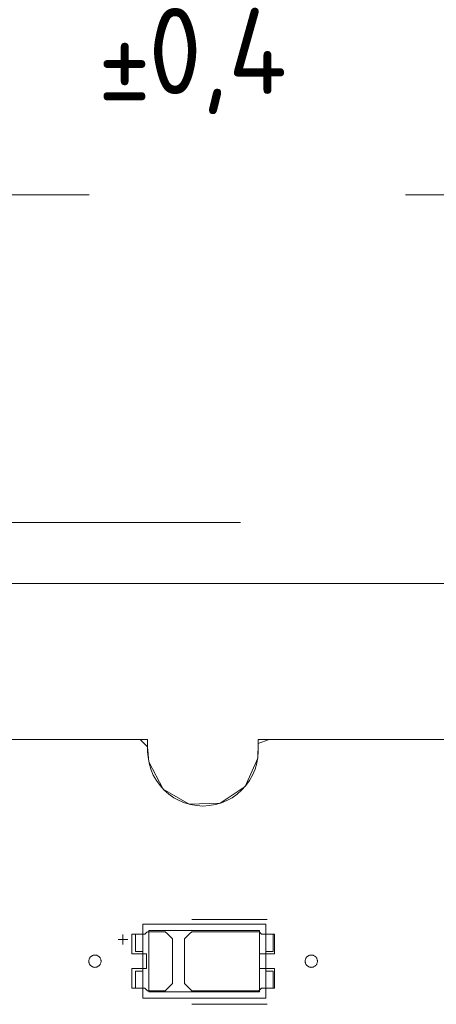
# Model space of a CAD drawing. Header units: inches. Extents: x 511 to 849, y 252 to 484.
# Tile 90 of 235: x 663 to 680, y 444 to 484. Entities that reach past the tile are written whole.
import ezdxf

# ---------------------------------------------------------------- set-up
doc = ezdxf.new("R2010")
doc.units = ezdxf.units.IN
doc.header["$MEASUREMENT"] = 0
doc.linetypes.add('AI-Linetype-20', pattern=[25.719999, 12.86, -12.86])
doc.linetypes.add('AI-Linetype-5', pattern=[25.719999, 12.86, -12.86])
doc.layers.add('1', color=7, linetype='Continuous')
doc.layers.add('Top', color=7, linetype='Continuous')

# ---------------------------------------------------------------- blocks, each defined once
blk = doc.blocks.new('block 3')
at = {"layer": '1', "color": 8, "lineweight": 18, "true_color": 0x808080}
blk.add_lwpolyline([(805.569, 460.935), (517.869, 460.935)], dxfattribs=at)
blk = doc.blocks.new('block 1170')
at = {"layer": '1', "color": 155, "lineweight": 18, "true_color": 0x4c7299}
blk.add_lwpolyline([(672.608, 444.323), (668.108, 444.323)], dxfattribs=at)
blk = doc.blocks.new('block 1171')
at = {"layer": '1', "color": 155, "lineweight": 18, "true_color": 0x4c7299}
blk.add_lwpolyline([(672.608, 446.823), (672.608, 444.323)], dxfattribs=at)
blk = doc.blocks.new('block 1172')
at = {"layer": '1', "color": 155, "lineweight": 18, "true_color": 0x4c7299}
blk.add_lwpolyline([(668.108, 446.823), (672.608, 446.823)], dxfattribs=at)
blk = doc.blocks.new('block 1173')
at = {"layer": '1', "color": 155, "lineweight": 18, "true_color": 0x4c7299}
blk.add_lwpolyline([(668.108, 444.323), (668.108, 446.823)], dxfattribs=at)
blk = doc.blocks.new('block 1174')
at = {"layer": '1', "color": 155, "lineweight": 18, "true_color": 0x4c7299}
blk.add_lwpolyline([(672.858, 444.073), (672.858, 447.073)], dxfattribs=at)
blk = doc.blocks.new('block 1175')
at = {"layer": '1', "color": 155, "lineweight": 18, "true_color": 0x4c7299}
blk.add_lwpolyline([(667.858, 444.073), (672.858, 444.073)], dxfattribs=at)
blk = doc.blocks.new('block 1176')
at = {"layer": '1', "color": 155, "lineweight": 18, "true_color": 0x4c7299}
blk.add_lwpolyline([(667.858, 447.073), (667.858, 444.073)], dxfattribs=at)
blk = doc.blocks.new('block 1177')
at = {"layer": '1', "color": 155, "lineweight": 18, "true_color": 0x4c7299}
blk.add_lwpolyline([(672.858, 447.073), (667.858, 447.073)], dxfattribs=at)
blk = doc.blocks.new('block 1178')
at = {"layer": '1', "color": 155, "lineweight": 18, "true_color": 0x4c7299}
blk.add_lwpolyline([(667.558, 445.173), (667.558, 444.473)], dxfattribs=at)
blk = doc.blocks.new('block 1179')
at = {"layer": '1', "color": 155, "lineweight": 18, "true_color": 0x4c7299}
blk.add_lwpolyline([(667.858, 445.173), (667.558, 445.173)], dxfattribs=at)
blk = doc.blocks.new('block 1180')
at = {"layer": '1', "color": 155, "lineweight": 18, "true_color": 0x4c7299}
blk.add_lwpolyline([(667.558, 444.473), (667.858, 444.473)], dxfattribs=at)
blk = doc.blocks.new('block 1181')
at = {"layer": '1', "color": 155, "lineweight": 18, "true_color": 0x4c7299}
blk.add_lwpolyline([(673.158, 445.173), (673.158, 444.473)], dxfattribs=at)
blk = doc.blocks.new('block 1182')
at = {"layer": '1', "color": 155, "lineweight": 18, "true_color": 0x4c7299}
blk.add_lwpolyline([(673.158, 444.473), (672.858, 444.473)], dxfattribs=at)
blk = doc.blocks.new('block 1183')
at = {"layer": '1', "color": 155, "lineweight": 18, "true_color": 0x4c7299}
blk.add_lwpolyline([(672.858, 445.173), (673.158, 445.173)], dxfattribs=at)
blk = doc.blocks.new('block 1184')
at = {"layer": '1', "color": 155, "lineweight": 18, "true_color": 0x4c7299}
blk.add_lwpolyline([(667.558, 445.973), (667.558, 446.673)], dxfattribs=at)
blk = doc.blocks.new('block 1185')
at = {"layer": '1', "color": 155, "lineweight": 18, "true_color": 0x4c7299}
blk.add_lwpolyline([(667.558, 446.673), (667.858, 446.673)], dxfattribs=at)
blk = doc.blocks.new('block 1186')
at = {"layer": '1', "color": 155, "lineweight": 18, "true_color": 0x4c7299}
blk.add_lwpolyline([(667.858, 445.973), (667.558, 445.973)], dxfattribs=at)
blk = doc.blocks.new('block 1187')
at = {"layer": '1', "color": 155, "lineweight": 18, "true_color": 0x4c7299}
blk.add_lwpolyline([(673.158, 445.973), (673.158, 446.673)], dxfattribs=at)
blk = doc.blocks.new('block 1188')
at = {"layer": '1', "color": 155, "lineweight": 18, "true_color": 0x4c7299}
blk.add_lwpolyline([(672.858, 445.973), (673.158, 445.973)], dxfattribs=at)
blk = doc.blocks.new('block 1189')
at = {"layer": '1', "color": 155, "lineweight": 18, "true_color": 0x4c7299}
blk.add_lwpolyline([(673.158, 446.673), (672.858, 446.673)], dxfattribs=at)
blk = doc.blocks.new('block 1192')
at = {"layer": '1', "color": 18, "lineweight": 13, "true_color": 0x4c0000}
blk.add_lwpolyline([(661.218, 454.585), (668.057, 454.585)], dxfattribs=at)
blk = doc.blocks.new('block 1197')
at = {"layer": '1', "color": 18, "lineweight": 13, "true_color": 0x4c0000}
blk.add_lwpolyline([(661.218, 454.585), (668.057, 454.585)], dxfattribs=at)
blk = doc.blocks.new('block 1210')
at = {"layer": '1', "color": 18, "lineweight": 13, "true_color": 0x4c0000}
blk.add_lwpolyline([(672.912, 443.821), (669.851, 443.821)], dxfattribs=at)
blk = doc.blocks.new('block 1211')
at = {"layer": '1', "color": 18, "lineweight": 13, "true_color": 0x4c0000}
blk.add_lwpolyline([(672.912, 443.821), (669.851, 443.821)], dxfattribs=at)
blk = doc.blocks.new('block 1248')
at = {"layer": '1', "color": 18, "lineweight": 13, "true_color": 0x4c0000}
blk.add_lwpolyline([(672.557, 454.585), (785.678, 454.585)], dxfattribs=at)
blk = doc.blocks.new('block 1271')
at = {"layer": '1', "color": 18, "lineweight": 13, "true_color": 0x4c0000}
blk.add_lwpolyline([(672.912, 447.274), (669.851, 447.274)], dxfattribs=at)
blk = doc.blocks.new('block 1272')
at = {"layer": '1', "color": 18, "lineweight": 13, "true_color": 0x4c0000}
blk.add_lwpolyline([(666.852, 446.456), (667.252, 446.456)], dxfattribs=at)
blk = doc.blocks.new('block 1273')
at = {"layer": '1', "color": 18, "lineweight": 13, "true_color": 0x4c0000}
blk.add_lwpolyline([(667.051, 446.256), (667.051, 446.656)], dxfattribs=at)
blk = doc.blocks.new('block 1283')
at = {"layer": '1', "color": 18, "lineweight": 13, "true_color": 0x4c0000}
blk.add_lwpolyline([(667.051, 446.256), (667.051, 446.656)], dxfattribs=at)
blk = doc.blocks.new('block 1285')
at = {"layer": '1', "color": 18, "lineweight": 13, "true_color": 0x4c0000}
blk.add_lwpolyline([(666.852, 446.456), (667.252, 446.456)], dxfattribs=at)
blk = doc.blocks.new('block 1292')
at = {"layer": '1', "color": 18, "lineweight": 13, "true_color": 0x4c0000}
blk.add_lwpolyline([(672.557, 454.585), (785.678, 454.585)], dxfattribs=at)
blk = doc.blocks.new('block 1293')
at = {"layer": '1', "color": 18, "lineweight": 13, "true_color": 0x4c0000}
blk.add_lwpolyline([(672.912, 447.274), (669.851, 447.274)], dxfattribs=at)
blk = doc.blocks.new('block 3709')
at = {"layer": '1', "color": 193, "linetype": 'AI-Linetype-5', "lineweight": 18, "true_color": 0x9966cc}
blk.add_lwpolyline([(524.219, 476.727), (799.219, 476.727)], dxfattribs=at)
blk = doc.blocks.new('block 3724')
at = {"layer": '1', "color": 193, "linetype": 'AI-Linetype-20', "lineweight": 18, "true_color": 0x9966cc}
blk.add_lwpolyline([(658.968, 463.412), (787.928, 463.412)], dxfattribs=at)
blk = doc.blocks.new('block 4254')
at = {"layer": '1', "color": 155, "lineweight": 18, "true_color": 0x4c7299}
blk.add_lwpolyline([(661.218, 454.585), (668.057, 454.585)], dxfattribs=at)
blk = doc.blocks.new('block 4255')
at = {"layer": '1', "color": 155, "lineweight": 18, "true_color": 0x4c7299}
blk.add_lwpolyline([(672.557, 454.585), (785.678, 454.585)], dxfattribs=at)
blk = doc.blocks.new('block 4256')
at = {"layer": '1', "color": 155, "lineweight": 18, "true_color": 0x4c7299}
blk.add_lwpolyline([(668.057, 454.585), (668.057, 454.106), (668.073, 453.864), (668.116, 453.619), (668.188, 453.377), (668.287, 453.142), (668.413, 452.919), (668.562, 452.712), (668.733, 452.525), (668.921, 452.361), (669.121, 452.221), (669.332, 452.105), (669.56, 452.011), (669.801, 451.941), (670.051, 451.898), (670.307, 451.883), (670.562, 451.898), (670.813, 451.941), (671.054, 452.011), (671.281, 452.105), (671.493, 452.221), (671.693, 452.361), (671.88, 452.525), (672.051, 452.712), (672.201, 452.919), (672.327, 453.142), (672.426, 453.377), (672.497, 453.619), (672.541, 453.864), (672.557, 454.106), (672.557, 454.585)], dxfattribs=at)
blk = doc.blocks.new('block 4270')
at = {"layer": '1', "color": 18, "lineweight": 13, "true_color": 0x4c0000}
blk.add_lwpolyline([(661.754, 454.585), (666.554, 454.585), (667.754, 454.585), (668.057, 454.288), (668.103, 453.68), (668.692, 452.567), (669.748, 451.954), (671.007, 451.995), (672.022, 452.677), (672.535, 453.824), (672.557, 454.428), (673, 454.585), (692.199, 454.585)], dxfattribs=at)
blk = doc.blocks.new('block 4337')
at = {"layer": '1', "color": 18, "lineweight": 13, "true_color": 0x4c0000}
blk.add_lwpolyline([(665.662, 445.574), (665.663, 445.598), (665.666, 445.622), (665.672, 445.646), (665.68, 445.669), (665.691, 445.692), (665.704, 445.713), (665.719, 445.734), (665.736, 445.752), (665.754, 445.768), (665.773, 445.783), (665.794, 445.795), (665.815, 445.805), (665.838, 445.813), (665.862, 445.819), (665.887, 445.823), (665.912, 445.824), (665.937, 445.823), (665.962, 445.819), (665.986, 445.813), (666.008, 445.805), (666.03, 445.795), (666.05, 445.783), (666.07, 445.768), (666.088, 445.752), (666.105, 445.734), (666.12, 445.713), (666.132, 445.692), (666.143, 445.669), (666.151, 445.646), (666.157, 445.622), (666.161, 445.598), (666.162, 445.574), (666.161, 445.551), (666.157, 445.527), (666.151, 445.503), (666.143, 445.479), (666.132, 445.457), (666.12, 445.435), (666.105, 445.415), (666.088, 445.397), (666.07, 445.38), (666.05, 445.366), (666.03, 445.354), (666.008, 445.344), (665.986, 445.335), (665.962, 445.329), (665.937, 445.325), (665.912, 445.324), (665.887, 445.325), (665.862, 445.329), (665.838, 445.335), (665.815, 445.344), (665.794, 445.354), (665.773, 445.366), (665.754, 445.38), (665.736, 445.397), (665.719, 445.415), (665.704, 445.435), (665.691, 445.457), (665.68, 445.479), (665.672, 445.503), (665.666, 445.527), (665.663, 445.551), (665.662, 445.574)], dxfattribs=at)
blk = doc.blocks.new('block 4338')
at = {"layer": '1', "color": 18, "lineweight": 13, "true_color": 0x4c0000}
blk.add_lwpolyline([(674.462, 445.574), (674.463, 445.598), (674.466, 445.622), (674.472, 445.646), (674.48, 445.669), (674.491, 445.692), (674.504, 445.713), (674.519, 445.734), (674.536, 445.752), (674.554, 445.768), (674.573, 445.783), (674.594, 445.795), (674.615, 445.805), (674.638, 445.813), (674.662, 445.819), (674.687, 445.823), (674.712, 445.824), (674.737, 445.823), (674.762, 445.819), (674.786, 445.813), (674.808, 445.805), (674.83, 445.795), (674.85, 445.783), (674.87, 445.768), (674.888, 445.752), (674.905, 445.734), (674.92, 445.713), (674.932, 445.692), (674.943, 445.669), (674.951, 445.646), (674.957, 445.622), (674.961, 445.598), (674.962, 445.574), (674.961, 445.551), (674.957, 445.527), (674.951, 445.503), (674.943, 445.479), (674.932, 445.457), (674.92, 445.435), (674.905, 445.415), (674.888, 445.397), (674.87, 445.38), (674.85, 445.366), (674.83, 445.354), (674.808, 445.344), (674.786, 445.335), (674.762, 445.329), (674.737, 445.325), (674.712, 445.324), (674.687, 445.325), (674.662, 445.329), (674.638, 445.335), (674.615, 445.344), (674.594, 445.354), (674.573, 445.366), (674.554, 445.38), (674.536, 445.397), (674.519, 445.415), (674.504, 445.435), (674.491, 445.457), (674.48, 445.479), (674.472, 445.503), (674.466, 445.527), (674.463, 445.551), (674.462, 445.574)], dxfattribs=at)
blk = doc.blocks.new('block 4339')
at = {"layer": '1', "color": 18, "lineweight": 13, "true_color": 0x4c0000}
blk.add_open_spline([(673.212, 445.874), (673.212, 446.141), (673.212, 446.408), (673.212, 446.674), (673.035, 446.674), (672.858, 446.674), (672.682, 446.674), (672.646, 446.708), (672.61, 446.741), (672.574, 446.774), (671.667, 446.774), (670.759, 446.774), (669.851, 446.774), (669.755, 446.678), (669.658, 446.582), (669.562, 446.486), (669.562, 445.878), (669.562, 445.27), (669.562, 444.662), (669.658, 444.566), (669.755, 444.47), (669.851, 444.374), (670.759, 444.374), (671.667, 444.374), (672.574, 444.374), (672.61, 444.408), (672.646, 444.441), (672.682, 444.474), (672.858, 444.474), (673.035, 444.474), (673.212, 444.474), (673.212, 444.741), (673.212, 445.008), (673.212, 445.274), (673.012, 445.274), (672.812, 445.274), (672.612, 445.274), (672.612, 445.474), (672.612, 445.674), (672.612, 445.874), (672.812, 445.874), (673.012, 445.874), (673.212, 445.874)], degree=3, knots=[0, 0, 0, 0, 1, 1, 1, 2, 2, 2, 3, 3, 3, 4, 4, 4, 5, 5, 5, 6, 6, 6, 7, 7, 7, 8, 8, 8, 9, 9, 9, 10, 10, 10, 11, 11, 11, 12, 12, 12, 13, 13, 13, 14, 14, 14, 14], dxfattribs=at)
blk = doc.blocks.new('block 4340')
at = {"layer": '1', "color": 18, "lineweight": 13, "true_color": 0x4c0000}
blk.add_open_spline([(673.212, 445.874), (673.212, 446.141), (673.212, 446.408), (673.212, 446.674), (673.035, 446.674), (672.858, 446.674), (672.682, 446.674), (672.646, 446.708), (672.61, 446.741), (672.574, 446.774), (671.667, 446.774), (670.759, 446.774), (669.851, 446.774), (669.755, 446.678), (669.658, 446.582), (669.562, 446.486), (669.562, 445.878), (669.562, 445.27), (669.562, 444.662), (669.658, 444.566), (669.755, 444.47), (669.851, 444.374), (670.759, 444.374), (671.667, 444.374), (672.574, 444.374), (672.61, 444.408), (672.646, 444.441), (672.682, 444.474), (672.858, 444.474), (673.035, 444.474), (673.212, 444.474), (673.212, 444.741), (673.212, 445.008), (673.212, 445.274), (673.012, 445.274), (672.812, 445.274), (672.612, 445.274), (672.612, 445.474), (672.612, 445.674), (672.612, 445.874), (672.812, 445.874), (673.012, 445.874), (673.212, 445.874)], degree=3, knots=[0, 0, 0, 0, 1, 1, 1, 2, 2, 2, 3, 3, 3, 4, 4, 4, 5, 5, 5, 6, 6, 6, 7, 7, 7, 8, 8, 8, 9, 9, 9, 10, 10, 10, 11, 11, 11, 12, 12, 12, 13, 13, 13, 14, 14, 14, 14], dxfattribs=at)
blk = doc.blocks.new('block 4341')
at = {"layer": '1', "color": 18, "lineweight": 13, "true_color": 0x4c0000}
blk.add_open_spline([(668.772, 446.774), (668.869, 446.678), (668.965, 446.582), (669.062, 446.486), (669.062, 445.878), (669.062, 445.27), (669.062, 444.662), (668.965, 444.566), (668.869, 444.47), (668.772, 444.374), (668.531, 444.374), (668.29, 444.374), (668.049, 444.374), (668.013, 444.408), (667.978, 444.441), (667.942, 444.474), (667.765, 444.474), (667.589, 444.474), (667.412, 444.474), (667.412, 444.741), (667.412, 445.008), (667.412, 445.274), (667.612, 445.274), (667.812, 445.274), (668.012, 445.274), (668.012, 445.474), (668.012, 445.674), (668.012, 445.874), (667.812, 445.874), (667.612, 445.874), (667.412, 445.874), (667.412, 446.141), (667.412, 446.408), (667.412, 446.674), (667.589, 446.674), (667.765, 446.674), (667.942, 446.674), (667.978, 446.708), (668.013, 446.741), (668.049, 446.774), (668.29, 446.774), (668.531, 446.774), (668.772, 446.774)], degree=3, knots=[0, 0, 0, 0, 1, 1, 1, 2, 2, 2, 3, 3, 3, 4, 4, 4, 5, 5, 5, 6, 6, 6, 7, 7, 7, 8, 8, 8, 9, 9, 9, 10, 10, 10, 11, 11, 11, 12, 12, 12, 13, 13, 13, 14, 14, 14, 14], dxfattribs=at)
blk = doc.blocks.new('block 4342')
at = {"layer": '1', "color": 18, "lineweight": 13, "true_color": 0x4c0000}
blk.add_open_spline([(668.772, 446.774), (668.869, 446.678), (668.965, 446.582), (669.062, 446.486), (669.062, 445.878), (669.062, 445.27), (669.062, 444.662), (668.965, 444.566), (668.869, 444.47), (668.772, 444.374), (668.531, 444.374), (668.29, 444.374), (668.049, 444.374), (668.013, 444.408), (667.978, 444.441), (667.942, 444.474), (667.765, 444.474), (667.589, 444.474), (667.412, 444.474), (667.412, 444.741), (667.412, 445.008), (667.412, 445.274), (667.612, 445.274), (667.812, 445.274), (668.012, 445.274), (668.012, 445.474), (668.012, 445.674), (668.012, 445.874), (667.812, 445.874), (667.612, 445.874), (667.412, 445.874), (667.412, 446.141), (667.412, 446.408), (667.412, 446.674), (667.589, 446.674), (667.765, 446.674), (667.942, 446.674), (667.978, 446.708), (668.013, 446.741), (668.049, 446.774), (668.29, 446.774), (668.531, 446.774), (668.772, 446.774)], degree=3, knots=[0, 0, 0, 0, 1, 1, 1, 2, 2, 2, 3, 3, 3, 4, 4, 4, 5, 5, 5, 6, 6, 6, 7, 7, 7, 8, 8, 8, 9, 9, 9, 10, 10, 10, 11, 11, 11, 12, 12, 12, 13, 13, 13, 14, 14, 14, 14], dxfattribs=at)
blk = doc.blocks.new('block 4367')
at = {"layer": '1', "color": 18, "lineweight": 13, "true_color": 0x4c0000}
blk.add_open_spline([(668.772, 446.774), (668.869, 446.678), (668.965, 446.582), (669.062, 446.486), (669.062, 445.878), (669.062, 445.27), (669.062, 444.662), (668.965, 444.566), (668.869, 444.47), (668.772, 444.374), (668.531, 444.374), (668.29, 444.374), (668.049, 444.374), (668.013, 444.408), (667.978, 444.441), (667.942, 444.474), (667.765, 444.474), (667.589, 444.474), (667.412, 444.474), (667.412, 444.741), (667.412, 445.008), (667.412, 445.274), (667.612, 445.274), (667.812, 445.274), (668.012, 445.274), (668.012, 445.474), (668.012, 445.674), (668.012, 445.874), (667.812, 445.874), (667.612, 445.874), (667.412, 445.874), (667.412, 446.141), (667.412, 446.408), (667.412, 446.674), (667.589, 446.674), (667.765, 446.674), (667.942, 446.674), (667.978, 446.708), (668.013, 446.741), (668.049, 446.774), (668.29, 446.774), (668.531, 446.774), (668.772, 446.774)], degree=3, knots=[0, 0, 0, 0, 1, 1, 1, 2, 2, 2, 3, 3, 3, 4, 4, 4, 5, 5, 5, 6, 6, 6, 7, 7, 7, 8, 8, 8, 9, 9, 9, 10, 10, 10, 11, 11, 11, 12, 12, 12, 13, 13, 13, 14, 14, 14, 14], dxfattribs=at)
blk = doc.blocks.new('block 4376')
at = {"layer": '1', "color": 18, "lineweight": 13, "true_color": 0x4c0000}
blk.add_lwpolyline([(674.462, 445.574), (674.463, 445.598), (674.466, 445.622), (674.472, 445.646), (674.48, 445.669), (674.491, 445.692), (674.504, 445.713), (674.519, 445.734), (674.536, 445.752), (674.554, 445.768), (674.573, 445.783), (674.594, 445.795), (674.615, 445.805), (674.638, 445.813), (674.662, 445.819), (674.687, 445.823), (674.712, 445.824), (674.737, 445.823), (674.762, 445.819), (674.786, 445.813), (674.808, 445.805), (674.83, 445.795), (674.85, 445.783), (674.87, 445.768), (674.888, 445.752), (674.905, 445.734), (674.92, 445.713), (674.932, 445.692), (674.943, 445.669), (674.951, 445.646), (674.957, 445.622), (674.961, 445.598), (674.962, 445.574), (674.961, 445.551), (674.957, 445.527), (674.951, 445.503), (674.943, 445.479), (674.932, 445.457), (674.92, 445.435), (674.905, 445.415), (674.888, 445.397), (674.87, 445.38), (674.85, 445.366), (674.83, 445.354), (674.808, 445.344), (674.786, 445.335), (674.762, 445.329), (674.737, 445.325), (674.712, 445.324), (674.687, 445.325), (674.662, 445.329), (674.638, 445.335), (674.615, 445.344), (674.594, 445.354), (674.573, 445.366), (674.554, 445.38), (674.536, 445.397), (674.519, 445.415), (674.504, 445.435), (674.491, 445.457), (674.48, 445.479), (674.472, 445.503), (674.466, 445.527), (674.463, 445.551), (674.462, 445.574)], dxfattribs=at)
blk = doc.blocks.new('block 4399')
at = {"layer": '1', "color": 18, "lineweight": 13, "true_color": 0x4c0000}
blk.add_lwpolyline([(665.662, 445.574), (665.663, 445.598), (665.666, 445.622), (665.672, 445.646), (665.68, 445.669), (665.691, 445.692), (665.704, 445.713), (665.719, 445.734), (665.736, 445.752), (665.754, 445.768), (665.773, 445.783), (665.794, 445.795), (665.815, 445.805), (665.838, 445.813), (665.862, 445.819), (665.887, 445.823), (665.912, 445.824), (665.937, 445.823), (665.962, 445.819), (665.986, 445.813), (666.008, 445.805), (666.03, 445.795), (666.05, 445.783), (666.07, 445.768), (666.088, 445.752), (666.105, 445.734), (666.12, 445.713), (666.132, 445.692), (666.143, 445.669), (666.151, 445.646), (666.157, 445.622), (666.161, 445.598), (666.162, 445.574), (666.161, 445.551), (666.157, 445.527), (666.151, 445.503), (666.143, 445.479), (666.132, 445.457), (666.12, 445.435), (666.105, 445.415), (666.088, 445.397), (666.07, 445.38), (666.05, 445.366), (666.03, 445.354), (666.008, 445.344), (665.986, 445.335), (665.962, 445.329), (665.937, 445.325), (665.912, 445.324), (665.887, 445.325), (665.862, 445.329), (665.838, 445.335), (665.815, 445.344), (665.794, 445.354), (665.773, 445.366), (665.754, 445.38), (665.736, 445.397), (665.719, 445.415), (665.704, 445.435), (665.691, 445.457), (665.68, 445.479), (665.672, 445.503), (665.666, 445.527), (665.663, 445.551), (665.662, 445.574)], dxfattribs=at)
blk = doc.blocks.new('block 4400')
at = {"layer": '1', "color": 18, "lineweight": 13, "true_color": 0x4c0000}
blk.add_open_spline([(673.212, 445.874), (673.212, 446.141), (673.212, 446.408), (673.212, 446.674), (673.035, 446.674), (672.858, 446.674), (672.682, 446.674), (672.646, 446.708), (672.61, 446.741), (672.574, 446.774), (671.667, 446.774), (670.759, 446.774), (669.851, 446.774), (669.755, 446.678), (669.658, 446.582), (669.562, 446.486), (669.562, 445.878), (669.562, 445.27), (669.562, 444.662), (669.658, 444.566), (669.755, 444.47), (669.851, 444.374), (670.759, 444.374), (671.667, 444.374), (672.574, 444.374), (672.61, 444.408), (672.646, 444.441), (672.682, 444.474), (672.858, 444.474), (673.035, 444.474), (673.212, 444.474), (673.212, 444.741), (673.212, 445.008), (673.212, 445.274), (673.012, 445.274), (672.812, 445.274), (672.612, 445.274), (672.612, 445.474), (672.612, 445.674), (672.612, 445.874), (672.812, 445.874), (673.012, 445.874), (673.212, 445.874)], degree=3, knots=[0, 0, 0, 0, 1, 1, 1, 2, 2, 2, 3, 3, 3, 4, 4, 4, 5, 5, 5, 6, 6, 6, 7, 7, 7, 8, 8, 8, 9, 9, 9, 10, 10, 10, 11, 11, 11, 12, 12, 12, 13, 13, 13, 14, 14, 14, 14], dxfattribs=at)
blk = doc.blocks.new('block 4431')
at = {"layer": '1', "color": 18, "lineweight": 13, "true_color": 0x4c0000}
blk.add_open_spline([(668.772, 446.774), (668.869, 446.678), (668.965, 446.582), (669.062, 446.486), (669.062, 445.878), (669.062, 445.27), (669.062, 444.662), (668.965, 444.566), (668.869, 444.47), (668.772, 444.374), (668.531, 444.374), (668.29, 444.374), (668.049, 444.374), (668.013, 444.408), (667.978, 444.441), (667.942, 444.474), (667.765, 444.474), (667.589, 444.474), (667.412, 444.474), (667.412, 444.741), (667.412, 445.008), (667.412, 445.274), (667.612, 445.274), (667.812, 445.274), (668.012, 445.274), (668.012, 445.474), (668.012, 445.674), (668.012, 445.874), (667.812, 445.874), (667.612, 445.874), (667.412, 445.874), (667.412, 446.141), (667.412, 446.408), (667.412, 446.674), (667.589, 446.674), (667.765, 446.674), (667.942, 446.674), (667.978, 446.708), (668.013, 446.741), (668.049, 446.774), (668.29, 446.774), (668.531, 446.774), (668.772, 446.774)], degree=3, knots=[0, 0, 0, 0, 1, 1, 1, 2, 2, 2, 3, 3, 3, 4, 4, 4, 5, 5, 5, 6, 6, 6, 7, 7, 7, 8, 8, 8, 9, 9, 9, 10, 10, 10, 11, 11, 11, 12, 12, 12, 13, 13, 13, 14, 14, 14, 14], dxfattribs=at)
blk = doc.blocks.new('block 4448')
at = {"layer": '1', "color": 18, "lineweight": 13, "true_color": 0x4c0000}
blk.add_lwpolyline([(661.754, 454.585), (666.554, 454.585), (667.754, 454.585), (668.057, 454.288), (668.103, 453.68), (668.692, 452.567), (669.748, 451.954), (671.007, 451.995), (672.022, 452.677), (672.535, 453.824), (672.557, 454.428), (673, 454.585), (692.199, 454.585)], dxfattribs=at)
blk = doc.blocks.new('block 4456')
at = {"layer": '1', "color": 18, "lineweight": 13, "true_color": 0x4c0000}
blk.add_open_spline([(673.212, 445.874), (673.212, 446.141), (673.212, 446.408), (673.212, 446.674), (673.035, 446.674), (672.858, 446.674), (672.682, 446.674), (672.646, 446.708), (672.61, 446.741), (672.574, 446.774), (671.667, 446.774), (670.759, 446.774), (669.851, 446.774), (669.755, 446.678), (669.658, 446.582), (669.562, 446.486), (669.562, 445.878), (669.562, 445.27), (669.562, 444.662), (669.658, 444.566), (669.755, 444.47), (669.851, 444.374), (670.759, 444.374), (671.667, 444.374), (672.574, 444.374), (672.61, 444.408), (672.646, 444.441), (672.682, 444.474), (672.858, 444.474), (673.035, 444.474), (673.212, 444.474), (673.212, 444.741), (673.212, 445.008), (673.212, 445.274), (673.012, 445.274), (672.812, 445.274), (672.612, 445.274), (672.612, 445.474), (672.612, 445.674), (672.612, 445.874), (672.812, 445.874), (673.012, 445.874), (673.212, 445.874)], degree=3, knots=[0, 0, 0, 0, 1, 1, 1, 2, 2, 2, 3, 3, 3, 4, 4, 4, 5, 5, 5, 6, 6, 6, 7, 7, 7, 8, 8, 8, 9, 9, 9, 10, 10, 10, 11, 11, 11, 12, 12, 12, 13, 13, 13, 14, 14, 14, 14], dxfattribs=at)
blk = doc.blocks.new('block 4564')
at = {"layer": '1', "color": 18, "lineweight": 13, "true_color": 0x4c0000}
blk.add_lwpolyline([(668.057, 454.585), (668.057, 454.106), (668.073, 453.864), (668.116, 453.619), (668.188, 453.377), (668.287, 453.142), (668.413, 452.919), (668.562, 452.712), (668.733, 452.525), (668.921, 452.361), (669.121, 452.221), (669.332, 452.105), (669.56, 452.011), (669.801, 451.941), (670.051, 451.898), (670.307, 451.883), (670.562, 451.898), (670.813, 451.941), (671.054, 452.011), (671.281, 452.105), (671.493, 452.221), (671.693, 452.361), (671.88, 452.525), (672.051, 452.712), (672.201, 452.919), (672.327, 453.142), (672.426, 453.377), (672.497, 453.619), (672.541, 453.864), (672.557, 454.106), (672.557, 454.585)], dxfattribs=at)
blk = doc.blocks.new('block 4576')
at = {"layer": '1', "color": 18, "lineweight": 13, "true_color": 0x4c0000}
blk.add_lwpolyline([(668.057, 454.585), (668.057, 454.106), (668.073, 453.864), (668.116, 453.619), (668.188, 453.377), (668.287, 453.142), (668.413, 452.919), (668.562, 452.712), (668.733, 452.525), (668.921, 452.361), (669.121, 452.221), (669.332, 452.105), (669.56, 452.011), (669.801, 451.941), (670.051, 451.898), (670.307, 451.883), (670.562, 451.898), (670.813, 451.941), (671.054, 452.011), (671.281, 452.105), (671.493, 452.221), (671.693, 452.361), (671.88, 452.525), (672.051, 452.712), (672.201, 452.919), (672.327, 453.142), (672.426, 453.377), (672.497, 453.619), (672.541, 453.864), (672.557, 454.106), (672.557, 454.585)], dxfattribs=at)
blk = doc.blocks.new('block 6110')
at = {"layer": 'Top', "color": 193, "true_color": 0x9966cc, "char_height": 3.5, "attachment_point": 7}
for s, insert in [('\\fDINPro|b0|i0|c0|p34;\\W0.9483;±', (666.035, 480.013)), ('\\fDINPro|b0|i0|c0|p34;\\W0.9483;0,4', (668.09, 480.013))]:
    blk.add_mtext(s, dxfattribs=dict(at, insert=insert))

msp = doc.modelspace()

# ---------------------------------------------------------------- block references
at = {"layer": '1'}
for name in ['block 3709', 'block 3724', 'block 3', 'block 4270', 'block 4448', 'block 1192', 'block 1197', 'block 4254', 'block 4256', 'block 4564', 'block 4576', 'block 1248', 'block 1292', 'block 4255', 'block 1271', 'block 1293', 'block 4341', 'block 4342', 'block 4367', 'block 4431', 'block 1176', 'block 1177', 'block 1172', 'block 1173', 'block 4339', 'block 4340', 'block 4400', 'block 4456', 'block 1171', 'block 1174', 'block 1272', 'block 1285', 'block 1273', 'block 1283', 'block 1184', 'block 1185', 'block 1189', 'block 1187', 'block 1186', 'block 1188', 'block 4337', 'block 4399', 'block 4338', 'block 4376', 'block 1178', 'block 1179', 'block 1183', 'block 1181', 'block 1180', 'block 1182', 'block 1175', 'block 1170', 'block 1210', 'block 1211']:
    msp.add_blockref(name, (0, 0), dxfattribs=at)
at = {"layer": 'Top'}
msp.add_blockref('block 6110', (0, 0), dxfattribs=at)

doc.saveas('drawing.dxf')
